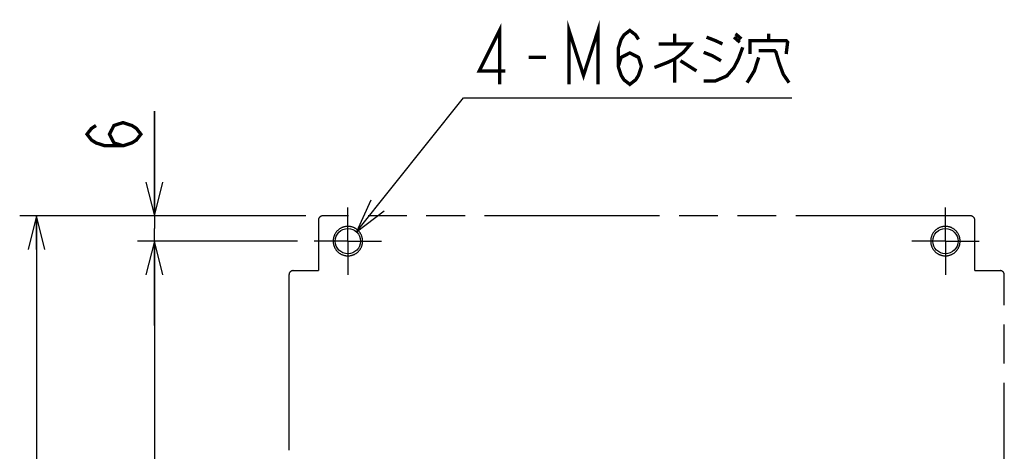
# Model space of a CAD drawing. Extents: x 129 to 1619, y 128 to 1105.
# Tile 3 of 31: x 142 to 376, y 513 to 615. Entities that reach past the tile are written whole.
import ezdxf

# ---------------------------------------------------------------- set-up
doc = ezdxf.new("R2010")
doc.units = 0
doc.header["$LTSCALE"] = 92.4
doc.linetypes.add('CENTER', pattern=[0.6, 0.375, -0.075, 0.075, -0.075])
doc.linetypes.add('PHANTOM', pattern=[0.8, 0.45, -0.05, 0.1, -0.05, 0.1, -0.05])
doc.layers.get('0').update_dxf_attribs({"linetype": 'CONTINUOUS'})
for name, color, linetype in [('ALL_DIM', 7, 'CONTINUOUS'), ('ALL_NOTE', 7, 'CONTINUOUS'), ('DEFAULT_1', 7, 'CENTER'), ('DEFAULT_3', 7, 'PHANTOM')]:
    doc.layers.add(name, color=color, linetype=linetype)
doc.dimstyles.get("Standard").update_dxf_attribs({"dimtxt": 2.5, "dimasz": 2.5, "dimexe": 1.25, "dimexo": 0.625, "dimtad": 1, "dimcen": 2.5, "dimazin": 3, "dimtfac": 1, "dimtmove": 0, "dimatfit": 3})

# ---------------------------------------------------------------- blocks, each defined once
blk = doc.blocks.new('_OPEN')
at = {"color": 0, "linetype": 'BYBLOCK'}
for p, q in [((0, 0), (-1, 0.25)), ((-1, -0.25), (0, 0)), ((-1, 0), (0, 0))]:
    blk.add_line(p, q, dxfattribs=at)
blk = doc.blocks.new('*D6')
at = {"layer": 'ALL_DIM', "color": 2, "linetype": 'CONTINUOUS'}
for p, q in [((210, 568.5), (142, 568.5)), ((146, 568.5), (146, 411)), ((146, 253.5), (146, 411)), ((220.6, 253.5), (142, 253.5))]:
    blk.add_line(p, q, dxfattribs=at)
at = {"layer": 'ALL_DIM', "color": 2, "linetype": 'CONTINUOUS', "xscale": 8, "yscale": 8, "zscale": 8}
for p, rotation in [((146, 568.5), 90), ((146, 253.5), 270)]:
    blk.add_blockref('_OPEN', p, dxfattribs=dict(at, rotation=rotation))
blk = doc.blocks.new('*D7')
at = {"layer": 'ALL_DIM', "color": 2, "linetype": 'CONTINUOUS'}
for p, q in [((174, 568.5), (174, 593.38)), ((174, 593.38), (174, 565.5)), ((210, 568.5), (170, 568.5)), ((174, 542.5), (174, 565.5)), ((208, 562.5), (170, 562.5)), ((174, 562.5), (174, 542.5))]:
    blk.add_line(p, q, dxfattribs=at)
at = {"layer": 'ALL_DIM', "color": 2, "linetype": 'CONTINUOUS', "xscale": 8, "yscale": 8, "zscale": 8}
for p, rotation in [((174, 568.5), 270), ((174, 562.5), 90)]:
    blk.add_blockref('_OPEN', p, dxfattribs=dict(at, rotation=rotation))
blk = doc.blocks.new('*D8')
at = {"layer": 'ALL_DIM', "color": 2, "linetype": 'CONTINUOUS'}
for p, q in [((208, 562.5), (170, 562.5)), ((174, 562.5), (174, 411.25)), ((174, 260), (174, 411.25)), ((208, 260), (170, 260))]:
    blk.add_line(p, q, dxfattribs=at)
at = {"layer": 'ALL_DIM', "color": 2, "linetype": 'CONTINUOUS', "xscale": 8, "yscale": 8, "zscale": 8}
for p, rotation in [((174, 562.5), 90), ((174, 260), 270)]:
    blk.add_blockref('_OPEN', p, dxfattribs=dict(at, rotation=rotation))

msp = doc.modelspace()

# ---------------------------------------------------------------- linework, layer by layer
at = {"color": 7, "linetype": 'CONTINUOUS'}
for centre in [(220, 562.5), (362, 562.5)]:
    msp.add_circle(centre, 3, dxfattribs=at)
at = {"layer": 'ALL_DIM', "color": 2, "linetype": 'CONTINUOUS', "const_width": 0.8}
msp.add_lwpolyline([(166.533, 585.121), (164.4, 585.809), (163.333, 587.873), (164.4, 589.937), (166.533, 590.625), (168.667, 589.937), (169.733, 589.249), (170.8, 587.873), (169.733, 586.497), (168.667, 585.809), (166.533, 585.121), (162.267, 585.121), (160.133, 585.809), (159.067, 586.497), (158, 587.873), (159.067, 589.249), (160.133, 589.937)], dxfattribs=at)
at = {"layer": 'ALL_NOTE', "color": 2, "linetype": 'CONTINUOUS'}
for p, q in [((222.034, 564.705), (247.475, 596.5)), ((247.475, 596.5), (248.475, 596.5)), ((248.475, 596.5), (325.531, 596.5))]:
    msp.add_line(p, q, dxfattribs=at)
at = {"layer": 'ALL_NOTE', "color": 2, "linetype": 'CONTINUOUS', "const_width": 0.8}
for points in [[(256.043, 599.7), (256.043, 612.5), (251.227, 602.9), (257.419, 602.9)], [(272.555, 599.7), (272.555, 612.5), (275.995, 601.833), (279.435, 612.5), (279.435, 599.7)], [(284.251, 603.967), (284.939, 606.1), (287.003, 607.167), (289.067, 606.1), (289.755, 603.967), (289.067, 601.833), (288.379, 600.767), (287.003, 599.7), (285.627, 600.767), (284.939, 601.833), (284.251, 603.967), (284.251, 608.233), (284.939, 610.367), (285.627, 611.433), (287.003, 612.5), (288.379, 611.433), (289.067, 610.367)], [(297.667, 611.7), (297.667, 609.3)], [(305.235, 610.9), (307.299, 610.1), (309.019, 609.3)], [(311.771, 610.9), (313.147, 609.7)], [(312.115, 611.7), (313.491, 610.5)], [(320.027, 610.1), (320.027, 611.7)], [(293.883, 609.3), (301.451, 609.3), (299.731, 607.3), (297.667, 605.7), (295.947, 604.9), (292.851, 603.7)], [(304.547, 600.5), (307.299, 600.5), (310.051, 601.7), (311.771, 603.7), (312.803, 605.7), (313.835, 608.5)], [(315.555, 606.9), (315.555, 610.1), (324.155, 610.1), (324.499, 609.7), (324.155, 606.9)], [(262.923, 606.1), (267.051, 606.1)], [(297.667, 605.7), (297.667, 600.1)], [(304.547, 607.3), (306.611, 606.5), (308.675, 605.3)], [(317.619, 606.1), (316.587, 602.9), (314.867, 600.1)], [(317.619, 607.7), (321.403, 607.7), (321.747, 607.3), (322.435, 604.9), (323.467, 602.1), (324.843, 600.1)], [(299.043, 605.3), (302.827, 602.9)]]:
    msp.add_lwpolyline(points, dxfattribs=at)
at = {"layer": 'ALL_NOTE', "color": 2, "linetype": 'CONTINUOUS'}
msp.add_lwpolyline([(225.471, 572.201), (222.034, 564.705), (228.594, 569.702)], dxfattribs=at)
at = {"layer": 'DEFAULT_1', "color": 7, "linetype": 'CENTER'}
for p, q in [((220, 562.5), (220, 570.5)), ((362, 562.5), (362, 570.5)), ((220, 562.5), (212, 562.5)), ((220, 562.5), (220, 554.5)), ((220, 562.5), (228, 562.5)), ((362, 562.5), (354, 562.5)), ((362, 562.5), (362, 554.5)), ((362, 562.5), (370, 562.5))]:
    msp.add_line(p, q, dxfattribs=at)
at = {"layer": 'DEFAULT_3', "color": 8, "linetype": 'PHANTOM'}
for p, q in [((213, 567.5), (213, 555.5)), ((368, 568.5), (214, 568.5)), ((369, 555.5), (369, 567.5)), ((207, 555.5), (213, 555.5)), ((369, 555.5), (375, 555.5)), ((206, 554.5), (206, 265.504)), ((376, 265.504), (376, 554.5))]:
    msp.add_line(p, q, dxfattribs=at)
for points in [[(223.499, 562.5), (223.497, 562.622), (223.491, 562.744), (223.48, 562.866), (223.465, 562.987), (223.446, 563.108), (223.423, 563.228), (223.395, 563.347), (223.364, 563.465), (223.328, 563.581), (223.288, 563.697), (223.244, 563.811), (223.197, 563.923), (223.145, 564.034), (223.09, 564.143), (223.03, 564.25), (222.968, 564.355), (222.901, 564.457), (222.831, 564.557), (222.757, 564.655), (222.681, 564.75), (222.6, 564.842), (222.517, 564.931), (222.431, 565.017), (222.342, 565.101), (222.249, 565.181), (222.154, 565.258), (222.057, 565.331), (221.957, 565.401), (221.854, 565.468), (221.75, 565.531), (221.643, 565.59), (221.534, 565.645), (221.423, 565.697), (221.311, 565.745), (221.197, 565.789), (221.081, 565.828), (220.965, 565.864), (220.847, 565.896), (220.728, 565.923), (220.608, 565.946), (220.487, 565.966), (220.366, 565.98), (220.244, 565.991), (220.122, 565.997), (220, 566), (219.878, 565.997), (219.756, 565.991), (219.634, 565.98), (219.513, 565.966), (219.392, 565.946), (219.272, 565.923), (219.153, 565.896), (219.035, 565.864), (218.919, 565.828), (218.803, 565.789), (218.689, 565.745), (218.577, 565.697), (218.466, 565.645), (218.357, 565.59), (218.25, 565.531), (218.146, 565.468), (218.043, 565.401), (217.943, 565.331), (217.846, 565.258), (217.751, 565.181), (217.658, 565.101), (217.569, 565.017), (217.483, 564.931), (217.4, 564.842), (217.319, 564.75), (217.243, 564.655), (217.169, 564.557), (217.099, 564.457), (217.032, 564.355), (216.97, 564.25), (216.91, 564.143), (216.855, 564.034), (216.803, 563.923), (216.756, 563.811), (216.712, 563.697), (216.672, 563.581), (216.636, 563.465), (216.605, 563.347), (216.577, 563.228), (216.554, 563.108), (216.535, 562.987), (216.52, 562.866), (216.509, 562.744), (216.503, 562.622), (216.501, 562.5)], [(365.499, 562.5), (365.497, 562.622), (365.491, 562.744), (365.48, 562.866), (365.465, 562.987), (365.446, 563.108), (365.423, 563.228), (365.395, 563.347), (365.364, 563.465), (365.328, 563.581), (365.288, 563.697), (365.244, 563.811), (365.197, 563.923), (365.145, 564.034), (365.09, 564.143), (365.03, 564.25), (364.968, 564.355), (364.901, 564.457), (364.831, 564.557), (364.757, 564.655), (364.681, 564.75), (364.6, 564.842), (364.517, 564.931), (364.431, 565.017), (364.342, 565.101), (364.249, 565.181), (364.154, 565.258), (364.057, 565.331), (363.957, 565.401), (363.854, 565.468), (363.75, 565.531), (363.643, 565.59), (363.534, 565.645), (363.423, 565.697), (363.311, 565.745), (363.197, 565.789), (363.081, 565.828), (362.965, 565.864), (362.847, 565.896), (362.728, 565.923), (362.608, 565.946), (362.487, 565.966), (362.366, 565.98), (362.244, 565.991), (362.122, 565.997), (362, 566), (361.878, 565.997), (361.756, 565.991), (361.634, 565.98), (361.513, 565.966), (361.392, 565.946), (361.272, 565.923), (361.153, 565.896), (361.035, 565.864), (360.919, 565.828), (360.803, 565.789), (360.689, 565.745), (360.577, 565.697), (360.466, 565.645), (360.357, 565.59), (360.25, 565.531), (360.146, 565.468), (360.043, 565.401), (359.943, 565.331), (359.846, 565.258), (359.751, 565.181), (359.658, 565.101), (359.569, 565.017), (359.483, 564.931), (359.4, 564.842), (359.319, 564.75), (359.243, 564.655), (359.169, 564.557), (359.099, 564.457), (359.032, 564.355), (358.97, 564.25), (358.91, 564.143), (358.855, 564.034), (358.803, 563.923), (358.756, 563.811), (358.712, 563.697), (358.672, 563.581), (358.636, 563.465), (358.605, 563.347), (358.577, 563.228), (358.554, 563.108), (358.535, 562.987), (358.52, 562.866), (358.509, 562.744), (358.503, 562.622), (358.501, 562.5)], [(216.501, 562.5), (216.503, 562.378), (216.509, 562.256), (216.52, 562.134), (216.535, 562.013), (216.554, 561.892), (216.577, 561.773), (216.605, 561.654), (216.637, 561.536), (216.672, 561.419), (216.712, 561.303), (216.756, 561.189), (216.804, 561.077), (216.855, 560.966), (216.911, 560.857), (216.97, 560.751), (217.033, 560.646), (217.099, 560.544), (217.169, 560.444), (217.243, 560.346), (217.32, 560.251), (217.4, 560.159), (217.483, 560.07), (217.57, 559.983), (217.659, 559.9), (217.751, 559.82), (217.846, 559.743), (217.943, 559.67), (218.044, 559.6), (218.146, 559.533), (218.251, 559.47), (218.357, 559.411), (218.466, 559.356), (218.577, 559.304), (218.689, 559.256), (218.803, 559.212), (218.919, 559.173), (219.036, 559.137), (219.154, 559.105), (219.273, 559.078), (219.392, 559.055), (219.513, 559.035), (219.634, 559.021), (219.756, 559.01), (219.878, 559.004), (220, 559.001), (220.122, 559.004), (220.244, 559.01), (220.366, 559.021), (220.487, 559.035), (220.608, 559.055), (220.727, 559.078), (220.846, 559.105), (220.964, 559.137), (221.081, 559.173), (221.197, 559.212), (221.311, 559.256), (221.423, 559.304), (221.534, 559.356), (221.643, 559.411), (221.749, 559.47), (221.854, 559.533), (221.956, 559.6), (222.057, 559.67), (222.154, 559.743), (222.249, 559.82), (222.341, 559.9), (222.43, 559.983), (222.517, 560.07), (222.6, 560.159), (222.68, 560.251), (222.757, 560.346), (222.831, 560.444), (222.901, 560.544), (222.967, 560.646), (223.03, 560.751), (223.089, 560.857), (223.145, 560.966), (223.196, 561.077), (223.244, 561.189), (223.288, 561.303), (223.328, 561.419), (223.363, 561.536), (223.395, 561.654), (223.423, 561.773), (223.446, 561.892), (223.465, 562.013), (223.48, 562.134), (223.491, 562.256), (223.497, 562.378), (223.499, 562.5)], [(358.501, 562.5), (358.503, 562.378), (358.509, 562.256), (358.52, 562.134), (358.535, 562.013), (358.554, 561.892), (358.577, 561.773), (358.605, 561.654), (358.637, 561.536), (358.672, 561.419), (358.712, 561.303), (358.756, 561.189), (358.804, 561.077), (358.855, 560.966), (358.911, 560.857), (358.97, 560.751), (359.033, 560.646), (359.099, 560.544), (359.169, 560.444), (359.243, 560.346), (359.32, 560.251), (359.4, 560.159), (359.483, 560.07), (359.57, 559.983), (359.659, 559.9), (359.751, 559.82), (359.846, 559.743), (359.943, 559.67), (360.044, 559.6), (360.146, 559.533), (360.251, 559.47), (360.357, 559.411), (360.466, 559.356), (360.577, 559.304), (360.689, 559.256), (360.803, 559.212), (360.919, 559.173), (361.036, 559.137), (361.154, 559.105), (361.273, 559.078), (361.392, 559.055), (361.513, 559.035), (361.634, 559.021), (361.756, 559.01), (361.878, 559.004), (362, 559.001), (362.122, 559.004), (362.244, 559.01), (362.366, 559.021), (362.487, 559.035), (362.608, 559.055), (362.727, 559.078), (362.846, 559.105), (362.964, 559.137), (363.081, 559.173), (363.197, 559.212), (363.311, 559.256), (363.423, 559.304), (363.534, 559.356), (363.643, 559.411), (363.749, 559.47), (363.854, 559.533), (363.956, 559.6), (364.057, 559.67), (364.154, 559.743), (364.249, 559.82), (364.341, 559.9), (364.43, 559.983), (364.517, 560.07), (364.6, 560.159), (364.68, 560.251), (364.757, 560.346), (364.831, 560.444), (364.901, 560.544), (364.967, 560.646), (365.03, 560.751), (365.089, 560.857), (365.145, 560.966), (365.196, 561.077), (365.244, 561.189), (365.288, 561.303), (365.328, 561.419), (365.363, 561.536), (365.395, 561.654), (365.423, 561.773), (365.446, 561.892), (365.465, 562.013), (365.48, 562.134), (365.491, 562.256), (365.497, 562.378), (365.499, 562.5)]]:
    msp.add_lwpolyline(points, dxfattribs=at)
for centre, start, end in [((214, 567.5), 90, 180), ((368, 567.5), 0, 90), ((207, 554.5), 90, 180), ((375, 554.5), 0, 90)]:
    msp.add_arc(centre, 1, start, end, dxfattribs=at)

# ---------------------------------------------------------------- dimensions: what is measured, and where the dimension line sits
at = {"layer": 'ALL_DIM', "color": 2, "linetype": 'CONTINUOUS'}
for base, p1, p2, picture, middle in [((174, 562.5), (210, 568.5), (208, 562.5), '*D7', (170.8, 582.369)), ((146, 253.5), (210, 568.5), (220.597, 253.5), '*D6', (142.8, 394.488)), ((174, 260), (208, 562.5), (208, 260), '*D8', (170.8, 315.719))]:
    dim = msp.add_linear_dim(base=base, p1=p1, p2=p2, angle=270, dimstyle='Standard', dxfattribs=at)
    dim.commit()
    dim.dimension.update_dxf_attribs({"geometry": picture, "text_midpoint": middle, "dimtype": 128})

doc.saveas('drawing.dxf')
